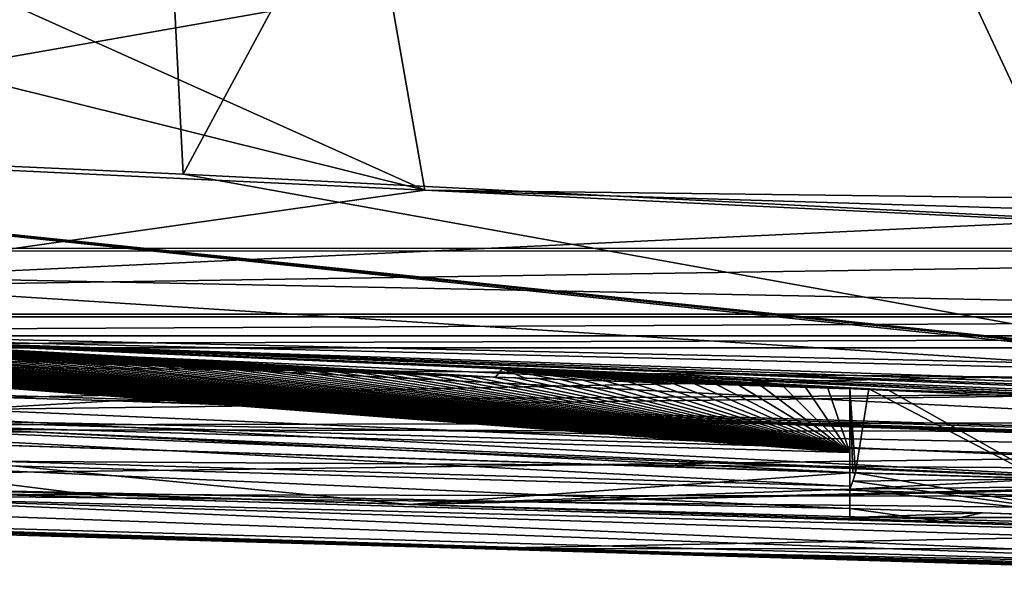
# Model space of a CAD drawing. Extents: x -65 to 446, y -88 to 1318.
# Tile 19 of 229: x -7 to 17, y -88 to -75. Entities that reach past the tile are written whole.
import ezdxf

# ---------------------------------------------------------------- set-up
doc = ezdxf.new("R2010")
doc.units = 0
doc.header["$LTSCALE"] = 65.185185
for name, color, linetype in [('1030', 7, 'CONTINUOUS'), ('1096', 7, 'CONTINUOUS'), ('1098', 7, 'CONTINUOUS'), ('1119', 7, 'CONTINUOUS'), ('1174', 7, 'CONTINUOUS'), ('1190', 7, 'CONTINUOUS'), ('1191', 7, 'CONTINUOUS'), ('1216', 7, 'CONTINUOUS'), ('1299', 7, 'CONTINUOUS'), ('1313', 7, 'CONTINUOUS'), ('1314', 7, 'CONTINUOUS'), ('1317', 7, 'CONTINUOUS'), ('1336', 7, 'CONTINUOUS'), ('1340', 7, 'CONTINUOUS'), ('1370', 7, 'CONTINUOUS'), ('1372', 7, 'CONTINUOUS'), ('1376', 7, 'CONTINUOUS'), ('1381', 7, 'CONTINUOUS'), ('1409', 7, 'CONTINUOUS'), ('1422', 7, 'CONTINUOUS'), ('1451', 7, 'CONTINUOUS'), ('1479', 7, 'CONTINUOUS'), ('778', 7, 'CONTINUOUS'), ('795', 7, 'CONTINUOUS'), ('800', 7, 'CONTINUOUS'), ('814', 7, 'CONTINUOUS'), ('819', 7, 'CONTINUOUS'), ('830', 7, 'CONTINUOUS'), ('849', 7, 'CONTINUOUS'), ('890', 7, 'CONTINUOUS'), ('938', 7, 'CONTINUOUS'), ('972', 7, 'CONTINUOUS')]:
    doc.layers.add(name, color=color, linetype=linetype)

msp = doc.modelspace()

# ---------------------------------------------------------------- linework, layer by layer
at = {"layer": '1030', "color": 7, "linetype": 'CONTINUOUS'}
for points in [[(12.849, -85.645, -3.072), (12.849, -83.629, -3.284), (12.849, -83.645, -2.992), (12.849, -85.645, -3.072)], [(12.849, -86.712, -2.96), (12.849, -86.039, -3.03), (12.849, -83.645, -2.992), (12.849, -86.712, -2.96)], [(12.849, -85.165, -0.937), (12.849, -86.712, -2.96), (12.849, -83.645, -0.937), (12.849, -85.165, -0.937)], [(12.849, -83.645, -0.937), (12.849, -86.712, -2.96), (12.849, -83.645, -2.992), (12.849, -83.645, -0.937)], [(12.849, -83.645, -2.992), (12.849, -86.039, -3.03), (12.849, -85.648, -3.03), (12.849, -83.645, -2.992)], [(12.849, -85.645, -3.072), (12.849, -83.645, -2.992), (12.849, -85.648, -3.03), (12.849, -85.645, -3.072)], [(12.849, -85.966, -0.937), (12.849, -86.712, -2.96), (12.849, -85.165, -0.937), (12.849, -85.966, -0.937)], [(12.849, -85.966, 0.004), (12.849, -85.966, -0.937), (12.849, -85.165, 0.004), (12.849, -85.966, 0.004)], [(12.849, -85.165, 0.004), (12.849, -85.966, -0.937), (12.849, -85.165, -0.937), (12.849, -85.165, 0.004)], [(12.849, -86.5, -0.937), (12.849, -86.712, -2.96), (12.849, -85.966, -0.937), (12.849, -86.5, -0.937)]]:
    msp.add_3dface(points, dxfattribs=at)
at = {"layer": '1096', "color": 7, "linetype": 'CONTINUOUS'}
for points in [[(-21.772, -84.161, 8.168), (12.849, -85.165, 0.004), (-21.769, -84.161, 7.255), (-21.772, -84.161, 8.168)], [(12.849, -85.165, 0.004), (12.849, -85.165, -0.937), (-21.769, -84.161, 7.255), (12.849, -85.165, 0.004)]]:
    msp.add_3dface(points, dxfattribs=at)
at = {"layer": '1098', "color": 7, "linetype": 'CONTINUOUS'}
for points in [[(4.548, -83.169, -4.48), (-12.704, -82.417, -3.957), (4.393, -83.371, -0.489), (4.548, -83.169, -4.48)], [(4.393, -83.371, -0.489), (-12.704, -82.417, -3.957), (3.679, -83.347, -0.294), (4.393, -83.371, -0.489)], [(3.679, -83.347, -0.294), (-12.704, -82.417, -3.957), (2.961, -83.323, -0.1), (3.679, -83.347, -0.294)], [(2.961, -83.323, -0.1), (-12.704, -82.417, -3.957), (2.243, -83.299, 0.092), (2.961, -83.323, -0.1)], [(2.243, -83.299, 0.092), (-12.704, -82.417, -3.957), (1.523, -83.276, 0.282), (2.243, -83.299, 0.092)], [(1.523, -83.276, 0.282), (-12.704, -82.417, -3.957), (0.804, -83.252, 0.468), (1.523, -83.276, 0.282)], [(0.804, -83.252, 0.468), (-12.704, -82.417, -3.957), (0.094, -83.228, 0.65), (0.804, -83.252, 0.468)], [(0.094, -83.228, 0.65), (-12.704, -82.417, -3.957), (-0.61, -83.205, 0.828), (0.094, -83.228, 0.65)], [(-0.61, -83.205, 0.828), (-12.704, -82.417, -3.957), (-1.303, -83.182, 1.001), (-0.61, -83.205, 0.828)], [(-1.303, -83.182, 1.001), (-12.704, -82.417, -3.957), (-1.984, -83.159, 1.168), (-1.303, -83.182, 1.001)], [(-1.984, -83.159, 1.168), (-12.704, -82.417, -3.957), (-2.654, -83.137, 1.331), (-1.984, -83.159, 1.168)], [(-2.654, -83.137, 1.331), (-12.704, -82.417, -3.957), (-3.312, -83.115, 1.489), (-2.654, -83.137, 1.331)], [(-3.312, -83.115, 1.489), (-12.704, -82.417, -3.957), (-3.958, -83.094, 1.642), (-3.312, -83.115, 1.489)], [(-3.958, -83.094, 1.642), (-12.704, -82.417, -3.957), (-4.59, -83.073, 1.791), (-3.958, -83.094, 1.642)], [(-4.59, -83.073, 1.791), (-12.704, -82.417, -3.957), (-5.21, -83.052, 1.935), (-4.59, -83.073, 1.791)], [(-5.21, -83.052, 1.935), (-12.704, -82.417, -3.957), (-5.816, -83.032, 2.075), (-5.21, -83.052, 1.935)], [(-5.816, -83.032, 2.075), (-12.704, -82.417, -3.957), (-6.406, -83.013, 2.21), (-5.816, -83.032, 2.075)], [(-6.406, -83.013, 2.21), (-12.704, -82.417, -3.957), (-6.982, -82.994, 2.341), (-6.406, -83.013, 2.21)], [(5.103, -83.394, -0.686), (4.548, -83.169, -4.48), (4.393, -83.371, -0.489), (5.103, -83.394, -0.686)], [(21.704, -83.906, -5.942), (4.548, -83.169, -4.48), (17.742, -83.793, -4.584), (21.704, -83.906, -5.942)], [(4.548, -83.169, -4.48), (12.849, -83.629, -3.284), (13.301, -83.651, -3.281), (4.548, -83.169, -4.48)], [(12.849, -83.629, -3.284), (4.548, -83.169, -4.48), (12.128, -83.622, -2.765), (12.849, -83.629, -3.284)], [(4.548, -83.169, -4.48), (13.301, -83.651, -3.281), (13.754, -83.673, -3.279), (4.548, -83.169, -4.48)], [(4.548, -83.169, -4.48), (13.754, -83.673, -3.279), (17.742, -83.793, -4.584), (4.548, -83.169, -4.48)], [(12.128, -83.622, -2.765), (4.548, -83.169, -4.48), (11.412, -83.599, -2.543), (12.128, -83.622, -2.765)], [(11.412, -83.599, -2.543), (4.548, -83.169, -4.48), (10.703, -83.577, -2.325), (11.412, -83.599, -2.543)], [(10.703, -83.577, -2.325), (4.548, -83.169, -4.48), (10, -83.554, -2.111), (10.703, -83.577, -2.325)], [(10, -83.554, -2.111), (4.548, -83.169, -4.48), (9.301, -83.532, -1.9), (10, -83.554, -2.111)], [(9.301, -83.532, -1.9), (4.548, -83.169, -4.48), (8.604, -83.509, -1.693), (9.301, -83.532, -1.9)], [(8.604, -83.509, -1.693), (4.548, -83.169, -4.48), (7.908, -83.486, -1.488), (8.604, -83.509, -1.693)], [(7.908, -83.486, -1.488), (4.548, -83.169, -4.48), (7.211, -83.464, -1.285), (7.908, -83.486, -1.488)], [(7.211, -83.464, -1.285), (4.548, -83.169, -4.48), (6.512, -83.441, -1.084), (7.211, -83.464, -1.285)], [(6.512, -83.441, -1.084), (4.548, -83.169, -4.48), (5.81, -83.418, -0.884), (6.512, -83.441, -1.084)], [(5.81, -83.418, -0.884), (4.548, -83.169, -4.48), (5.103, -83.394, -0.686), (5.81, -83.418, -0.884)], [(12.849, -83.645, -2.992), (12.849, -83.629, -3.284), (12.128, -83.622, -2.765), (12.849, -83.645, -2.992)]]:
    msp.add_3dface(points, dxfattribs=at)
at = {"layer": '1119', "color": 7, "linetype": 'CONTINUOUS'}
for points in [[(-7.578, -86.076, 4.477), (12.849, -86.5, -0.937), (-21.781, -84.961, 7.257), (-7.578, -86.076, 4.477)], [(-21.781, -84.961, 7.257), (12.849, -86.5, -0.937), (12.849, -85.966, -0.937), (-21.781, -84.961, 7.257)], [(15.034, -86.813, -1.619), (12.849, -86.5, -0.937), (-7.578, -86.076, 4.477), (15.034, -86.813, -1.619)], [(16.007, -86.604, -1.929), (12.849, -86.5, -0.937), (15.034, -86.813, -1.619), (16.007, -86.604, -1.929)], [(34.5, -87.294, -8.612), (16.007, -86.604, -1.929), (15.034, -86.813, -1.619), (34.5, -87.294, -8.612)], [(19.153, -86.712, -2.96), (16.007, -86.604, -1.929), (34.5, -87.294, -8.612), (19.153, -86.712, -2.96)]]:
    msp.add_3dface(points, dxfattribs=at)
at = {"layer": '1174', "color": 7, "linetype": 'CONTINUOUS'}
msp.add_3dface([(13.754, -83.673, -3.279), (16.902, -83.769, -3.269), (17.742, -83.793, -4.584), (13.754, -83.673, -3.279)], dxfattribs=at)
at = {"layer": '1190', "color": 7, "linetype": 'CONTINUOUS'}
for points in [[(-21.784, -84.961, 8.17), (12.849, -85.966, 0.004), (-21.772, -84.161, 8.168), (-21.784, -84.961, 8.17)], [(12.849, -85.966, 0.004), (12.849, -85.165, 0.004), (-21.772, -84.161, 8.168), (12.849, -85.966, 0.004)]]:
    msp.add_3dface(points, dxfattribs=at)
at = {"layer": '1191', "color": 7, "linetype": 'CONTINUOUS'}
for points in [[(12.849, -85.165, -0.937), (-21.593, -82.545, 7.225), (-21.769, -84.161, 7.255), (12.849, -85.165, -0.937)], [(-21.593, -82.545, 7.225), (12.849, -85.165, -0.937), (-21.048, -82.561, 7.133), (-21.593, -82.545, 7.225)], [(-21.048, -82.561, 7.133), (12.849, -85.165, -0.937), (-20.503, -82.576, 7.039), (-21.048, -82.561, 7.133)], [(-20.503, -82.576, 7.039), (12.849, -85.165, -0.937), (-19.958, -82.592, 6.944), (-20.503, -82.576, 7.039)], [(-19.958, -82.592, 6.944), (12.849, -85.165, -0.937), (-19.413, -82.608, 6.848), (-19.958, -82.592, 6.944)], [(-19.413, -82.608, 6.848), (12.849, -85.165, -0.937), (-18.868, -82.624, 6.751), (-19.413, -82.608, 6.848)], [(-18.868, -82.624, 6.751), (12.849, -85.165, -0.937), (-18.324, -82.64, 6.653), (-18.868, -82.624, 6.751)], [(-18.324, -82.64, 6.653), (12.849, -85.165, -0.937), (-17.779, -82.656, 6.553), (-18.324, -82.64, 6.653)], [(-17.779, -82.656, 6.553), (12.849, -85.165, -0.937), (-17.235, -82.672, 6.453), (-17.779, -82.656, 6.553)], [(-17.235, -82.672, 6.453), (12.849, -85.165, -0.937), (-16.691, -82.688, 6.351), (-17.235, -82.672, 6.453)], [(-16.691, -82.688, 6.351), (12.849, -85.165, -0.937), (-16.147, -82.705, 6.249), (-16.691, -82.688, 6.351)], [(-16.147, -82.705, 6.249), (12.849, -85.165, -0.937), (-15.604, -82.721, 6.145), (-16.147, -82.705, 6.249)], [(-15.604, -82.721, 6.145), (12.849, -85.165, -0.937), (-15.06, -82.738, 6.04), (-15.604, -82.721, 6.145)], [(-15.06, -82.738, 6.04), (12.849, -85.165, -0.937), (-14.517, -82.755, 5.934), (-15.06, -82.738, 6.04)], [(-14.517, -82.755, 5.934), (12.849, -85.165, -0.937), (-13.974, -82.771, 5.827), (-14.517, -82.755, 5.934)], [(-13.974, -82.771, 5.827), (12.849, -85.165, -0.937), (-13.432, -82.788, 5.718), (-13.974, -82.771, 5.827)], [(-13.432, -82.788, 5.718), (12.849, -85.165, -0.937), (-12.889, -82.805, 5.609), (-13.432, -82.788, 5.718)], [(-12.889, -82.805, 5.609), (12.849, -85.165, -0.937), (-12.347, -82.822, 5.499), (-12.889, -82.805, 5.609)], [(-12.347, -82.822, 5.499), (12.849, -85.165, -0.937), (-11.805, -82.839, 5.387), (-12.347, -82.822, 5.499)], [(-11.805, -82.839, 5.387), (12.849, -85.165, -0.937), (-11.264, -82.857, 5.274), (-11.805, -82.839, 5.387)], [(-11.264, -82.857, 5.274), (12.849, -85.165, -0.937), (-10.722, -82.874, 5.161), (-11.264, -82.857, 5.274)], [(-10.722, -82.874, 5.161), (12.849, -85.165, -0.937), (-10.181, -82.891, 5.046), (-10.722, -82.874, 5.161)], [(-10.181, -82.891, 5.046), (12.849, -85.165, -0.937), (-9.64, -82.908, 4.93), (-10.181, -82.891, 5.046)], [(-9.64, -82.908, 4.93), (12.849, -85.165, -0.937), (-9.099, -82.926, 4.813), (-9.64, -82.908, 4.93)], [(-9.099, -82.926, 4.813), (12.849, -85.165, -0.937), (-8.559, -82.943, 4.694), (-9.099, -82.926, 4.813)], [(-8.559, -82.943, 4.694), (12.849, -85.165, -0.937), (-8.018, -82.961, 4.575), (-8.559, -82.943, 4.694)], [(-8.018, -82.961, 4.575), (12.849, -85.165, -0.937), (-7.478, -82.978, 4.455), (-8.018, -82.961, 4.575)], [(-7.478, -82.978, 4.455), (12.849, -85.165, -0.937), (-6.939, -82.996, 4.333), (-7.478, -82.978, 4.455)], [(-6.939, -82.996, 4.333), (12.849, -85.165, -0.937), (-6.399, -83.013, 4.211), (-6.939, -82.996, 4.333)], [(-6.399, -83.013, 4.211), (12.849, -85.165, -0.937), (-5.86, -83.031, 4.087), (-6.399, -83.013, 4.211)], [(-5.86, -83.031, 4.087), (12.849, -85.165, -0.937), (-5.321, -83.049, 3.962), (-5.86, -83.031, 4.087)], [(-5.321, -83.049, 3.962), (12.849, -85.165, -0.937), (-4.782, -83.067, 3.836), (-5.321, -83.049, 3.962)], [(-4.782, -83.067, 3.836), (12.849, -85.165, -0.937), (-4.243, -83.084, 3.709), (-4.782, -83.067, 3.836)], [(-4.243, -83.084, 3.709), (12.849, -85.165, -0.937), (-3.705, -83.102, 3.581), (-4.243, -83.084, 3.709)], [(-3.705, -83.102, 3.581), (12.849, -85.165, -0.937), (-3.166, -83.12, 3.451), (-3.705, -83.102, 3.581)], [(-3.166, -83.12, 3.451), (12.849, -85.165, -0.937), (-2.629, -83.138, 3.321), (-3.166, -83.12, 3.451)], [(-2.629, -83.138, 3.321), (12.849, -85.165, -0.937), (-2.091, -83.155, 3.19), (-2.629, -83.138, 3.321)], [(-2.091, -83.155, 3.19), (12.849, -85.165, -0.937), (-1.553, -83.173, 3.057), (-2.091, -83.155, 3.19)], [(-1.553, -83.173, 3.057), (12.849, -85.165, -0.937), (-1.016, -83.191, 2.923), (-1.553, -83.173, 3.057)], [(-1.016, -83.191, 2.923), (12.849, -85.165, -0.937), (-0.479, -83.209, 2.788), (-1.016, -83.191, 2.923)], [(-0.479, -83.209, 2.788), (12.849, -85.165, -0.937), (0.057, -83.227, 2.653), (-0.479, -83.209, 2.788)], [(0.057, -83.227, 2.653), (12.849, -85.165, -0.937), (0.594, -83.245, 2.516), (0.057, -83.227, 2.653)], [(0.594, -83.245, 2.516), (12.849, -85.165, -0.937), (1.13, -83.262, 2.377), (0.594, -83.245, 2.516)], [(1.13, -83.262, 2.377), (12.849, -85.165, -0.937), (1.666, -83.28, 2.238), (1.13, -83.262, 2.377)], [(1.666, -83.28, 2.238), (12.849, -85.165, -0.937), (2.201, -83.298, 2.098), (1.666, -83.28, 2.238)], [(2.201, -83.298, 2.098), (12.849, -85.165, -0.937), (2.737, -83.316, 1.957), (2.201, -83.298, 2.098)], [(2.737, -83.316, 1.957), (12.849, -85.165, -0.937), (3.272, -83.333, 1.814), (2.737, -83.316, 1.957)], [(3.272, -83.333, 1.814), (12.849, -85.165, -0.937), (3.807, -83.351, 1.67), (3.272, -83.333, 1.814)], [(3.807, -83.351, 1.67), (12.849, -85.165, -0.937), (4.341, -83.369, 1.526), (3.807, -83.351, 1.67)], [(4.341, -83.369, 1.526), (12.849, -85.165, -0.937), (4.875, -83.386, 1.38), (4.341, -83.369, 1.526)], [(4.875, -83.386, 1.38), (12.849, -85.165, -0.937), (5.409, -83.404, 1.233), (4.875, -83.386, 1.38)], [(5.409, -83.404, 1.233), (12.849, -85.165, -0.937), (5.942, -83.421, 1.085), (5.409, -83.404, 1.233)], [(5.942, -83.421, 1.085), (12.849, -85.165, -0.937), (6.476, -83.439, 0.936), (5.942, -83.421, 1.085)], [(6.476, -83.439, 0.936), (12.849, -85.165, -0.937), (7.009, -83.456, 0.786), (6.476, -83.439, 0.936)], [(7.009, -83.456, 0.786), (12.849, -85.165, -0.937), (7.541, -83.474, 0.635), (7.009, -83.456, 0.786)], [(7.541, -83.474, 0.635), (12.849, -85.165, -0.937), (8.074, -83.491, 0.482), (7.541, -83.474, 0.635)], [(8.074, -83.491, 0.482), (12.849, -85.165, -0.937), (8.605, -83.509, 0.329), (8.074, -83.491, 0.482)], [(8.605, -83.509, 0.329), (12.849, -85.165, -0.937), (9.137, -83.526, 0.174), (8.605, -83.509, 0.329)], [(9.137, -83.526, 0.174), (12.849, -85.165, -0.937), (9.668, -83.543, 0.019), (9.137, -83.526, 0.174)], [(9.668, -83.543, 0.019), (12.849, -85.165, -0.937), (10.199, -83.56, -0.138), (9.668, -83.543, 0.019)], [(10.199, -83.56, -0.138), (12.849, -85.165, -0.937), (10.73, -83.577, -0.296), (10.199, -83.56, -0.138)], [(10.73, -83.577, -0.296), (12.849, -85.165, -0.937), (11.26, -83.594, -0.454), (10.73, -83.577, -0.296)], [(11.26, -83.594, -0.454), (12.849, -85.165, -0.937), (11.79, -83.611, -0.614), (11.26, -83.594, -0.454)], [(11.79, -83.611, -0.614), (12.849, -85.165, -0.937), (12.32, -83.628, -0.775), (11.79, -83.611, -0.614)], [(12.849, -85.165, -0.937), (12.849, -83.645, -0.937), (12.32, -83.628, -0.775), (12.849, -85.165, -0.937)]]:
    msp.add_3dface(points, dxfattribs=at)
at = {"layer": '1216', "color": 7, "linetype": 'CONTINUOUS'}
for points in [[(-35.238, -81.518, -9.048), (-34.997, -77.079, -10.492), (32.519, -84.188, -11.754), (-35.238, -81.518, -9.048)], [(21.319, -82.928, -10.892), (21.46, -82.973, -10.885), (-34.997, -77.079, -10.492), (21.319, -82.928, -10.892)], [(-34.997, -77.079, -10.492), (21.46, -82.973, -10.885), (32.519, -84.188, -11.754), (-34.997, -77.079, -10.492)], [(-3.06, -78.533, -9.913), (21.319, -82.928, -10.892), (-34.997, -77.079, -10.492), (-3.06, -78.533, -9.913)], [(18.739, -79.636, -11.423), (21.319, -82.928, -10.892), (-3.06, -78.533, -9.913), (18.739, -79.636, -11.423)], [(-35.238, -81.518, -9.048), (36.277, -85.105, -11.499), (-35.419, -82.971, -7.153), (-35.238, -81.518, -9.048)], [(36.277, -85.105, -11.499), (-35.238, -81.518, -9.048), (33.961, -84.579, -11.652), (36.277, -85.105, -11.499)], [(33.961, -84.579, -11.652), (-35.238, -81.518, -9.048), (32.519, -84.188, -11.754), (33.961, -84.579, -11.652)], [(22.185, -85.924, -6.111), (-35.602, -83.565, -4.843), (-35.419, -82.971, -7.153), (22.185, -85.924, -6.111)], [(36.277, -85.105, -11.499), (30.209, -85.794, -9.068), (-35.419, -82.971, -7.153), (36.277, -85.105, -11.499)], [(30.209, -85.794, -9.068), (22.185, -85.924, -6.111), (-35.419, -82.971, -7.153), (30.209, -85.794, -9.068)], [(22.185, -85.924, -6.111), (-6.704, -84.672, -4.138), (-35.602, -83.565, -4.843), (22.185, -85.924, -6.111)]]:
    msp.add_3dface(points, dxfattribs=at)
at = {"layer": '1299', "color": 7, "linetype": 'CONTINUOUS'}
for points in [[(-11.852, -84.349, 5.397), (31.895, -85.618, -7.578), (-11.858, -84.349, 6.419), (-11.852, -84.349, 5.397)], [(31.895, -85.618, -7.578), (31.895, -85.618, -6.504), (-11.858, -84.349, 6.419), (31.895, -85.618, -7.578)]]:
    msp.add_3dface(points, dxfattribs=at)
at = {"layer": '1313', "color": 7, "linetype": 'CONTINUOUS'}
for points in [[(-11.868, -85.349, 5.4), (-4.687, -86.243, 3.814), (-42.535, -85.21, 9.925), (-11.868, -85.349, 5.4)], [(-11.868, -85.349, 5.4), (31.895, -86.618, -7.578), (-4.687, -86.243, 3.814), (-11.868, -85.349, 5.4)], [(31.895, -86.618, -7.578), (31.895, -87.344, -7.578), (-4.687, -86.243, 3.814), (31.895, -86.618, -7.578)]]:
    msp.add_3dface(points, dxfattribs=at)
at = {"layer": '1314', "color": 7, "linetype": 'CONTINUOUS'}
for points in [[(43.3, -80.354, 19.642), (43.3, -83.619, 5.688), (-42.5, -81.676, 14.806), (43.3, -80.354, 19.642)], [(-42.5, -80.354, 19.643), (43.3, -80.354, 19.642), (-42.5, -81.676, 14.806), (-42.5, -80.354, 19.643)], [(-42.5, -81.676, 14.806), (43.3, -83.619, 5.688), (-42.5, -82.805, 9.922), (-42.5, -81.676, 14.806)], [(-42.5, -82.805, 9.922), (43.3, -83.619, 5.688), (-4.703, -83.932, 3.817), (-42.5, -82.805, 9.922)], [(-4.703, -83.932, 3.817), (43.3, -83.619, 5.688), (32.895, -85.028, -5.104), (-4.703, -83.932, 3.817)], [(31.895, -85.218, -7.578), (-4.703, -83.932, 3.817), (31.895, -85.167, -6.841), (31.895, -85.218, -7.578)], [(31.895, -85.167, -6.841), (-4.703, -83.932, 3.817), (31.895, -85.111, -6.104), (31.895, -85.167, -6.841)], [(31.895, -85.111, -6.104), (-4.703, -83.932, 3.817), (32.895, -85.028, -5.104), (31.895, -85.111, -6.104)]]:
    msp.add_3dface(points, dxfattribs=at)
at = {"layer": '1317', "color": 7, "linetype": 'CONTINUOUS'}
for points in [[(-44.455, -25.534, -1.202), (33.33, -25.534, -1.202), (-44.455, -81.869, 4.719), (-44.455, -25.534, -1.202)], [(33.33, -25.534, -1.202), (33.33, -81.869, 4.719), (-44.455, -81.869, 4.719), (33.33, -25.534, -1.202)]]:
    msp.add_3dface(points, dxfattribs=at)
at = {"layer": '1336', "color": 7, "linetype": 'CONTINUOUS'}
for points in [[(-4.669, -86.244, 1.754), (-42.535, -85.21, 7.917), (-4.687, -86.243, 3.814), (-4.669, -86.244, 1.754)], [(-4.687, -86.243, 3.814), (-42.535, -85.21, 7.917), (-42.535, -85.21, 9.925), (-4.687, -86.243, 3.814)], [(31.895, -87.344, -7.578), (-4.669, -86.244, 1.754), (-4.687, -86.243, 3.814), (31.895, -87.344, -7.578)], [(31.895, -87.344, -7.578), (31.895, -87.344, -9.726), (-4.669, -86.244, 1.754), (31.895, -87.344, -7.578)]]:
    msp.add_3dface(points, dxfattribs=at)
at = {"layer": '1340', "color": 7, "linetype": 'CONTINUOUS'}
for points in [[(-42.819, -69.977, 21.568), (-42.5, -81.93, 22.824), (25.611, -69.977, 21.568), (-42.819, -69.977, 21.568)], [(-42.5, -81.93, 22.824), (50.657, -81.93, 22.824), (25.611, -69.977, 21.568), (-42.5, -81.93, 22.824)]]:
    msp.add_3dface(points, dxfattribs=at)
at = {"layer": '1370', "color": 7, "linetype": 'CONTINUOUS'}
for points in [[(-44.455, -81.869, 4.719), (33.33, -81.869, 4.719), (-44.45, -80.302, 19.637), (-44.455, -81.869, 4.719)], [(33.33, -81.869, 4.719), (33.33, -80.302, 19.637), (-44.45, -80.302, 19.637), (33.33, -81.869, 4.719)]]:
    msp.add_3dface(points, dxfattribs=at)
at = {"layer": '1372', "color": 7, "linetype": 'CONTINUOUS'}
for points in [[(-13.298, -86.177, 3.651), (-42.535, -85.21, 7.917), (-4.669, -86.244, 1.754), (-13.298, -86.177, 3.651)], [(31.895, -87.344, -9.726), (31.895, -87.613, -9.726), (-13.298, -86.177, 3.651), (31.895, -87.344, -9.726)], [(31.895, -87.344, -9.726), (-13.298, -86.177, 3.651), (-4.669, -86.244, 1.754), (31.895, -87.344, -9.726)]]:
    msp.add_3dface(points, dxfattribs=at)
at = {"layer": '1376', "color": 7, "linetype": 'CONTINUOUS'}
for points in [[(-11.873, -85.349, 6.422), (31.895, -86.618, -6.504), (-11.868, -85.349, 5.4), (-11.873, -85.349, 6.422)], [(31.895, -86.618, -6.504), (31.895, -86.618, -7.578), (-11.868, -85.349, 5.4), (31.895, -86.618, -6.504)]]:
    msp.add_3dface(points, dxfattribs=at)
at = {"layer": '1381', "color": 7, "linetype": 'CONTINUOUS'}
for points in [[(50.657, -81.93, 22.824), (-42.5, -81.93, 22.824), (-42.5, -82.388, 22.713), (50.657, -81.93, 22.824)], [(50.657, -81.93, 22.824), (-42.5, -82.388, 22.713), (50.657, -82.388, 22.713), (50.657, -81.93, 22.824)], [(-42.5, -82.672, 22.336), (50.657, -82.672, 22.336), (50.657, -82.388, 22.713), (-42.5, -82.672, 22.336)], [(-42.5, -82.388, 22.713), (-42.5, -82.672, 22.336), (50.657, -82.388, 22.713), (-42.5, -82.388, 22.713)]]:
    msp.add_3dface(points, dxfattribs=at)
at = {"layer": '1409', "color": 7, "linetype": 'CONTINUOUS'}
for points in [[(-42.5, -82.672, 22.336), (-42.5, -84.572, 15.59), (50.657, -82.672, 22.336), (-42.5, -82.672, 22.336)], [(50.657, -82.672, 22.336), (-42.5, -84.572, 15.59), (57.088, -83.318, 20.194), (50.657, -82.672, 22.336)], [(57.088, -83.318, 20.194), (-42.5, -84.572, 15.59), (60.96, -84.375, 16.359), (57.088, -83.318, 20.194)], [(60.96, -84.375, 16.359), (-42.5, -84.572, 15.59), (61.838, -84.73, 14.957), (60.96, -84.375, 16.359)], [(-42.5, -84.572, 15.59), (-42.5, -86.103, 8.751), (61.838, -84.73, 14.957), (-42.5, -84.572, 15.59)], [(61.838, -84.73, 14.957), (-42.5, -86.103, 8.751), (64.477, -86.294, 7.753), (61.838, -84.73, 14.957)], [(-42.5, -86.103, 8.751), (3.88, -87.454, 0.393), (64.477, -86.294, 7.753), (-42.5, -86.103, 8.751)], [(3.88, -87.454, 0.393), (65.3, -87.493, 0.087), (64.477, -86.294, 7.753), (3.88, -87.454, 0.393)], [(32.895, -88.039, -5.104), (65.3, -87.493, 0.087), (3.88, -87.454, 0.393), (32.895, -88.039, -5.104)], [(31.895, -88.12, -6.104), (32.895, -88.039, -5.104), (3.88, -87.454, 0.393), (31.895, -88.12, -6.104)], [(31.895, -88.221, -7.519), (31.895, -88.12, -6.104), (3.88, -87.454, 0.393), (31.895, -88.221, -7.519)], [(31.895, -88.306, -8.936), (31.895, -88.221, -7.519), (3.88, -87.454, 0.393), (31.895, -88.306, -8.936)]]:
    msp.add_3dface(points, dxfattribs=at)
at = {"layer": '1422', "color": 7, "linetype": 'CONTINUOUS'}
for points in [[(31.895, -85.618, -6.504), (-11.873, -85.349, 6.422), (-11.858, -84.349, 6.419), (31.895, -85.618, -6.504)], [(31.895, -86.618, -6.504), (-11.873, -85.349, 6.422), (31.895, -85.618, -6.504), (31.895, -86.618, -6.504)]]:
    msp.add_3dface(points, dxfattribs=at)
at = {"layer": '1451', "color": 7, "linetype": 'CONTINUOUS'}
for points in [[(-42.5, -82.805, 9.922), (-4.703, -83.932, 3.817), (-11.852, -84.349, 5.397), (-42.5, -82.805, 9.922)], [(-4.703, -83.932, 3.817), (31.895, -85.218, -7.578), (-11.852, -84.349, 5.397), (-4.703, -83.932, 3.817)], [(-11.852, -84.349, 5.397), (31.895, -85.218, -7.578), (31.895, -85.618, -7.578), (-11.852, -84.349, 5.397)]]:
    msp.add_3dface(points, dxfattribs=at)
at = {"layer": '1479', "color": 7, "linetype": 'CONTINUOUS'}
for points in [[(31.895, -88.115, -9.497), (-42.563, -85.416, 7.919), (-13.298, -86.177, 3.651), (31.895, -88.115, -9.497)], [(-42.563, -85.416, 7.919), (31.895, -88.115, -9.497), (-42.535, -85.956, 8.174), (-42.563, -85.416, 7.919)], [(31.895, -88.306, -8.936), (3.88, -87.454, 0.393), (-42.535, -85.956, 8.174), (31.895, -88.306, -8.936)], [(31.895, -88.265, -9.239), (31.895, -88.306, -8.936), (-42.535, -85.956, 8.174), (31.895, -88.265, -9.239)], [(3.88, -87.454, 0.393), (-42.5, -86.103, 8.751), (-42.535, -85.956, 8.174), (3.88, -87.454, 0.393)], [(31.895, -88.115, -9.497), (31.895, -88.265, -9.239), (-42.535, -85.956, 8.174), (31.895, -88.115, -9.497)], [(31.895, -87.613, -9.726), (31.895, -88.115, -9.497), (-13.298, -86.177, 3.651), (31.895, -87.613, -9.726)]]:
    msp.add_3dface(points, dxfattribs=at)
at = {"layer": '778', "color": 7, "linetype": 'CONTINUOUS'}
for points in [[(-7.578, -86.076, 4.477), (-19.858, -85.696, 4.896), (2.324, -86.404, -0.003), (-7.578, -86.076, 4.477)], [(15.034, -86.813, -1.619), (-7.578, -86.076, 4.477), (2.324, -86.404, -0.003), (15.034, -86.813, -1.619)], [(15.034, -86.813, -1.619), (2.324, -86.404, -0.003), (34.5, -87.294, -10.769), (15.034, -86.813, -1.619)], [(34.5, -87.294, -8.612), (15.034, -86.813, -1.619), (34.5, -87.294, -10.769), (34.5, -87.294, -8.612)]]:
    msp.add_3dface(points, dxfattribs=at)
at = {"layer": '795', "color": 7, "linetype": 'CONTINUOUS'}
for points in [[(-12.645, -72.017, -7.365), (2.705, -78.914, -8.161), (-6.441, -26.912, -5.02), (-12.645, -72.017, -7.365)], [(2.705, -78.914, -8.161), (18, -79.1, -9.32), (-6.441, -26.912, -5.02), (2.705, -78.914, -8.161)], [(-6.441, -26.912, -5.02), (18, -79.1, -9.32), (19.318, -75.918, -9.363), (-6.441, -26.912, -5.02)], [(22.514, -74.6, -9.693), (-6.441, -26.912, -5.02), (19.318, -75.918, -9.363), (22.514, -74.6, -9.693)], [(-12.641, -75.097, -7.552), (2.705, -78.914, -8.161), (-12.645, -72.017, -7.365), (-12.641, -75.097, -7.552)], [(-12.638, -78.178, -7.74), (2.705, -78.914, -8.161), (-12.641, -75.097, -7.552), (-12.638, -78.178, -7.74)], [(18.009, -79.377, -9.33), (18, -79.1, -9.32), (2.705, -78.914, -8.161), (18.009, -79.377, -9.33)], [(18.034, -79.653, -9.341), (18.009, -79.377, -9.33), (2.705, -78.914, -8.161), (18.034, -79.653, -9.341)]]:
    msp.add_3dface(points, dxfattribs=at)
at = {"layer": '800', "color": 7, "linetype": 'CONTINUOUS'}
for points in [[(2.324, -86.404, -0.003), (-19.858, -85.696, 4.896), (-14.572, -84.756, 3.906), (2.324, -86.404, -0.003)], [(12.849, -85.648, -3.03), (2.324, -86.404, -0.003), (-14.572, -84.756, 3.906), (12.849, -85.648, -3.03)], [(12.849, -85.648, -3.03), (12.849, -86.039, -3.03), (2.324, -86.404, -0.003), (12.849, -85.648, -3.03)], [(12.98, -85.652, -3.071), (17.596, -85.793, -4.55), (12.914, -85.845, -3.051), (12.98, -85.652, -3.071)], [(34.5, -87.294, -10.769), (2.324, -86.404, -0.003), (30.209, -85.794, -9.068), (34.5, -87.294, -10.769)], [(30.209, -85.794, -9.068), (2.324, -86.404, -0.003), (22.185, -85.924, -6.111), (30.209, -85.794, -9.068)], [(2.324, -86.404, -0.003), (12.849, -86.039, -3.03), (22.185, -85.924, -6.111), (2.324, -86.404, -0.003)], [(12.849, -86.039, -3.03), (12.914, -85.845, -3.051), (17.596, -85.793, -4.55), (12.849, -86.039, -3.03)], [(22.185, -85.924, -6.111), (12.849, -86.039, -3.03), (17.596, -85.793, -4.55), (22.185, -85.924, -6.111)]]:
    msp.add_3dface(points, dxfattribs=at)
at = {"layer": '814', "color": 7, "linetype": 'CONTINUOUS'}
for points in [[(-21.781, -84.961, 7.257), (12.849, -85.966, -0.937), (-21.784, -84.961, 8.17), (-21.781, -84.961, 7.257)], [(12.849, -85.966, -0.937), (12.849, -85.966, 0.004), (-21.784, -84.961, 8.17), (12.849, -85.966, -0.937)]]:
    msp.add_3dface(points, dxfattribs=at)
at = {"layer": '819', "color": 7, "linetype": 'CONTINUOUS'}
for points in [[(-6.704, -84.672, -4.138), (-14.572, -84.756, 3.906), (-35.602, -83.565, -4.843), (-6.704, -84.672, -4.138)], [(12.849, -85.645, -3.072), (-14.572, -84.756, 3.906), (-6.704, -84.672, -4.138), (12.849, -85.645, -3.072)], [(12.849, -85.645, -3.072), (12.849, -85.648, -3.03), (-14.572, -84.756, 3.906), (12.849, -85.645, -3.072)], [(22.185, -85.924, -6.111), (12.849, -85.645, -3.072), (-6.704, -84.672, -4.138), (22.185, -85.924, -6.111)], [(12.914, -85.649, -3.071), (12.849, -85.645, -3.072), (22.185, -85.924, -6.111), (12.914, -85.649, -3.071)], [(12.98, -85.652, -3.071), (12.914, -85.649, -3.071), (17.596, -85.793, -4.55), (12.98, -85.652, -3.071)], [(12.914, -85.649, -3.071), (22.185, -85.924, -6.111), (17.596, -85.793, -4.55), (12.914, -85.649, -3.071)]]:
    msp.add_3dface(points, dxfattribs=at)
at = {"layer": '830', "color": 7, "linetype": 'CONTINUOUS'}
for points in [[(12.849, -86.712, -2.96), (12.849, -86.5, -0.937), (16.007, -86.604, -1.929), (12.849, -86.712, -2.96)], [(19.153, -86.712, -2.96), (12.849, -86.712, -2.96), (16.007, -86.604, -1.929), (19.153, -86.712, -2.96)]]:
    msp.add_3dface(points, dxfattribs=at)
at = {"layer": '849', "color": 7, "linetype": 'CONTINUOUS'}
for points in [[(12.914, -85.649, -3.071), (12.98, -85.652, -3.071), (12.849, -83.629, -3.284), (12.914, -85.649, -3.071)], [(12.849, -83.629, -3.284), (12.98, -85.652, -3.071), (13.301, -83.651, -3.281), (12.849, -83.629, -3.284)], [(12.849, -85.645, -3.072), (12.914, -85.649, -3.071), (12.849, -83.629, -3.284), (12.849, -85.645, -3.072)], [(12.98, -85.652, -3.071), (19.153, -86.712, -2.96), (13.301, -83.651, -3.281), (12.98, -85.652, -3.071)], [(13.301, -83.651, -3.281), (19.153, -86.712, -2.96), (13.754, -83.673, -3.279), (13.301, -83.651, -3.281)], [(13.754, -83.673, -3.279), (19.153, -86.712, -2.96), (16.902, -83.769, -3.269), (13.754, -83.673, -3.279)], [(12.914, -85.845, -3.051), (19.153, -86.712, -2.96), (12.98, -85.652, -3.071), (12.914, -85.845, -3.051)], [(12.849, -86.039, -3.03), (19.153, -86.712, -2.96), (12.914, -85.845, -3.051), (12.849, -86.039, -3.03)], [(12.849, -86.712, -2.96), (19.153, -86.712, -2.96), (12.849, -86.039, -3.03), (12.849, -86.712, -2.96)]]:
    msp.add_3dface(points, dxfattribs=at)
at = {"layer": '890', "color": 7, "linetype": 'CONTINUOUS'}
for points in [[(-7.478, -82.978, 4.455), (-6.939, -82.996, 4.333), (-6.982, -82.994, 2.341), (-7.478, -82.978, 4.455)], [(-6.939, -82.996, 4.333), (-6.406, -83.013, 2.21), (-6.982, -82.994, 2.341), (-6.939, -82.996, 4.333)], [(-6.939, -82.996, 4.333), (-6.399, -83.013, 4.211), (-6.406, -83.013, 2.21), (-6.939, -82.996, 4.333)], [(-6.399, -83.013, 4.211), (-5.816, -83.032, 2.075), (-6.406, -83.013, 2.21), (-6.399, -83.013, 4.211)], [(-6.399, -83.013, 4.211), (-5.86, -83.031, 4.087), (-5.816, -83.032, 2.075), (-6.399, -83.013, 4.211)], [(-5.86, -83.031, 4.087), (-5.321, -83.049, 3.962), (-5.816, -83.032, 2.075), (-5.86, -83.031, 4.087)], [(-5.321, -83.049, 3.962), (-5.21, -83.052, 1.935), (-5.816, -83.032, 2.075), (-5.321, -83.049, 3.962)], [(-5.321, -83.049, 3.962), (-4.782, -83.067, 3.836), (-5.21, -83.052, 1.935), (-5.321, -83.049, 3.962)], [(-4.782, -83.067, 3.836), (-4.59, -83.073, 1.791), (-5.21, -83.052, 1.935), (-4.782, -83.067, 3.836)], [(-4.782, -83.067, 3.836), (-4.243, -83.084, 3.709), (-4.59, -83.073, 1.791), (-4.782, -83.067, 3.836)], [(-4.243, -83.084, 3.709), (-3.958, -83.094, 1.642), (-4.59, -83.073, 1.791), (-4.243, -83.084, 3.709)], [(-4.243, -83.084, 3.709), (-3.705, -83.102, 3.581), (-3.958, -83.094, 1.642), (-4.243, -83.084, 3.709)], [(-3.705, -83.102, 3.581), (-3.312, -83.115, 1.489), (-3.958, -83.094, 1.642), (-3.705, -83.102, 3.581)], [(-3.705, -83.102, 3.581), (-3.166, -83.12, 3.451), (-3.312, -83.115, 1.489), (-3.705, -83.102, 3.581)], [(-3.166, -83.12, 3.451), (-2.654, -83.137, 1.331), (-3.312, -83.115, 1.489), (-3.166, -83.12, 3.451)], [(-3.166, -83.12, 3.451), (-2.629, -83.138, 3.321), (-2.654, -83.137, 1.331), (-3.166, -83.12, 3.451)], [(-2.629, -83.138, 3.321), (-1.984, -83.159, 1.168), (-2.654, -83.137, 1.331), (-2.629, -83.138, 3.321)], [(-2.629, -83.138, 3.321), (-2.091, -83.155, 3.19), (-1.984, -83.159, 1.168), (-2.629, -83.138, 3.321)], [(-2.091, -83.155, 3.19), (-1.553, -83.173, 3.057), (-1.984, -83.159, 1.168), (-2.091, -83.155, 3.19)], [(-1.553, -83.173, 3.057), (-1.303, -83.182, 1.001), (-1.984, -83.159, 1.168), (-1.553, -83.173, 3.057)], [(-1.553, -83.173, 3.057), (-1.016, -83.191, 2.923), (-1.303, -83.182, 1.001), (-1.553, -83.173, 3.057)], [(-1.016, -83.191, 2.923), (-0.61, -83.205, 0.828), (-1.303, -83.182, 1.001), (-1.016, -83.191, 2.923)], [(-1.016, -83.191, 2.923), (-0.479, -83.209, 2.788), (-0.61, -83.205, 0.828), (-1.016, -83.191, 2.923)], [(-0.479, -83.209, 2.788), (0.094, -83.228, 0.65), (-0.61, -83.205, 0.828), (-0.479, -83.209, 2.788)], [(-0.479, -83.209, 2.788), (0.057, -83.227, 2.653), (0.094, -83.228, 0.65), (-0.479, -83.209, 2.788)], [(0.057, -83.227, 2.653), (0.594, -83.245, 2.516), (0.804, -83.252, 0.468), (0.057, -83.227, 2.653)], [(0.057, -83.227, 2.653), (0.804, -83.252, 0.468), (0.094, -83.228, 0.65), (0.057, -83.227, 2.653)], [(0.594, -83.245, 2.516), (1.13, -83.262, 2.377), (0.804, -83.252, 0.468), (0.594, -83.245, 2.516)], [(1.13, -83.262, 2.377), (1.523, -83.276, 0.282), (0.804, -83.252, 0.468), (1.13, -83.262, 2.377)], [(1.13, -83.262, 2.377), (1.666, -83.28, 2.238), (1.523, -83.276, 0.282), (1.13, -83.262, 2.377)], [(1.666, -83.28, 2.238), (2.243, -83.299, 0.092), (1.523, -83.276, 0.282), (1.666, -83.28, 2.238)], [(1.666, -83.28, 2.238), (2.201, -83.298, 2.098), (2.243, -83.299, 0.092), (1.666, -83.28, 2.238)], [(2.201, -83.298, 2.098), (2.737, -83.316, 1.957), (2.961, -83.323, -0.1), (2.201, -83.298, 2.098)], [(2.201, -83.298, 2.098), (2.961, -83.323, -0.1), (2.243, -83.299, 0.092), (2.201, -83.298, 2.098)], [(2.737, -83.316, 1.957), (3.272, -83.333, 1.814), (2.961, -83.323, -0.1), (2.737, -83.316, 1.957)], [(3.272, -83.333, 1.814), (3.679, -83.347, -0.294), (2.961, -83.323, -0.1), (3.272, -83.333, 1.814)], [(3.272, -83.333, 1.814), (3.807, -83.351, 1.67), (3.679, -83.347, -0.294), (3.272, -83.333, 1.814)], [(3.807, -83.351, 1.67), (4.393, -83.371, -0.489), (3.679, -83.347, -0.294), (3.807, -83.351, 1.67)], [(3.807, -83.351, 1.67), (4.341, -83.369, 1.526), (4.393, -83.371, -0.489), (3.807, -83.351, 1.67)], [(4.341, -83.369, 1.526), (4.875, -83.386, 1.38), (5.103, -83.394, -0.686), (4.341, -83.369, 1.526)], [(4.341, -83.369, 1.526), (5.103, -83.394, -0.686), (4.393, -83.371, -0.489), (4.341, -83.369, 1.526)], [(4.875, -83.386, 1.38), (5.409, -83.404, 1.233), (5.103, -83.394, -0.686), (4.875, -83.386, 1.38)], [(5.409, -83.404, 1.233), (5.81, -83.418, -0.884), (5.103, -83.394, -0.686), (5.409, -83.404, 1.233)], [(5.409, -83.404, 1.233), (5.942, -83.421, 1.085), (5.81, -83.418, -0.884), (5.409, -83.404, 1.233)], [(5.942, -83.421, 1.085), (6.512, -83.441, -1.084), (5.81, -83.418, -0.884), (5.942, -83.421, 1.085)], [(5.942, -83.421, 1.085), (6.476, -83.439, 0.936), (6.512, -83.441, -1.084), (5.942, -83.421, 1.085)], [(6.476, -83.439, 0.936), (7.009, -83.456, 0.786), (7.211, -83.464, -1.285), (6.476, -83.439, 0.936)], [(6.476, -83.439, 0.936), (7.211, -83.464, -1.285), (6.512, -83.441, -1.084), (6.476, -83.439, 0.936)], [(7.009, -83.456, 0.786), (7.541, -83.474, 0.635), (7.211, -83.464, -1.285), (7.009, -83.456, 0.786)], [(7.541, -83.474, 0.635), (7.908, -83.486, -1.488), (7.211, -83.464, -1.285), (7.541, -83.474, 0.635)], [(7.541, -83.474, 0.635), (8.074, -83.491, 0.482), (7.908, -83.486, -1.488), (7.541, -83.474, 0.635)], [(8.074, -83.491, 0.482), (8.604, -83.509, -1.693), (7.908, -83.486, -1.488), (8.074, -83.491, 0.482)], [(8.074, -83.491, 0.482), (8.605, -83.509, 0.329), (8.604, -83.509, -1.693), (8.074, -83.491, 0.482)], [(8.605, -83.509, 0.329), (9.301, -83.532, -1.9), (8.604, -83.509, -1.693), (8.605, -83.509, 0.329)], [(8.605, -83.509, 0.329), (9.137, -83.526, 0.174), (9.301, -83.532, -1.9), (8.605, -83.509, 0.329)], [(9.137, -83.526, 0.174), (9.668, -83.543, 0.019), (9.301, -83.532, -1.9), (9.137, -83.526, 0.174)], [(9.668, -83.543, 0.019), (10, -83.554, -2.111), (9.301, -83.532, -1.9), (9.668, -83.543, 0.019)], [(9.668, -83.543, 0.019), (10.199, -83.56, -0.138), (10, -83.554, -2.111), (9.668, -83.543, 0.019)], [(10.199, -83.56, -0.138), (10.703, -83.577, -2.325), (10, -83.554, -2.111), (10.199, -83.56, -0.138)], [(10.199, -83.56, -0.138), (10.73, -83.577, -0.296), (10.703, -83.577, -2.325), (10.199, -83.56, -0.138)], [(10.73, -83.577, -0.296), (11.26, -83.594, -0.454), (10.703, -83.577, -2.325), (10.73, -83.577, -0.296)], [(11.26, -83.594, -0.454), (11.412, -83.599, -2.543), (10.703, -83.577, -2.325), (11.26, -83.594, -0.454)], [(11.26, -83.594, -0.454), (11.79, -83.611, -0.614), (11.412, -83.599, -2.543), (11.26, -83.594, -0.454)], [(11.79, -83.611, -0.614), (12.128, -83.622, -2.765), (11.412, -83.599, -2.543), (11.79, -83.611, -0.614)], [(11.79, -83.611, -0.614), (12.32, -83.628, -0.775), (12.128, -83.622, -2.765), (11.79, -83.611, -0.614)], [(12.849, -83.645, -0.937), (12.849, -83.645, -2.992), (12.128, -83.622, -2.765), (12.849, -83.645, -0.937)], [(12.32, -83.628, -0.775), (12.849, -83.645, -0.937), (12.128, -83.622, -2.765), (12.32, -83.628, -0.775)]]:
    msp.add_3dface(points, dxfattribs=at)
at = {"layer": '938', "color": 7, "linetype": 'CONTINUOUS'}
for points in [[(2.705, -78.914, -8.161), (-12.638, -78.178, -7.74), (-12.656, -81.087, -6.731), (2.705, -78.914, -8.161)], [(18.034, -79.653, -9.341), (2.705, -78.914, -8.161), (-12.656, -81.087, -6.731), (18.034, -79.653, -9.341)], [(20.689, -83.219, -7.815), (18.034, -79.653, -9.341), (-12.656, -81.087, -6.731), (20.689, -83.219, -7.815)], [(-12.704, -82.417, -3.957), (20.689, -83.219, -7.815), (-12.656, -81.087, -6.731), (-12.704, -82.417, -3.957)], [(36.536, -84.054, -9.442), (20.689, -83.219, -7.815), (-12.704, -82.417, -3.957), (36.536, -84.054, -9.442)], [(35.467, -84.134, -9.004), (36.536, -84.054, -9.442), (-12.704, -82.417, -3.957), (35.467, -84.134, -9.004)], [(34.396, -84.192, -8.57), (35.467, -84.134, -9.004), (-12.704, -82.417, -3.957), (34.396, -84.192, -8.57)], [(25.089, -83.995, -6.75), (34.396, -84.192, -8.57), (-12.704, -82.417, -3.957), (25.089, -83.995, -6.75)], [(21.704, -83.906, -5.942), (25.089, -83.995, -6.75), (-12.704, -82.417, -3.957), (21.704, -83.906, -5.942)], [(4.548, -83.169, -4.48), (21.704, -83.906, -5.942), (-12.704, -82.417, -3.957), (4.548, -83.169, -4.48)]]:
    msp.add_3dface(points, dxfattribs=at)
at = {"layer": '972', "color": 7, "linetype": 'CONTINUOUS'}
for points in [[(25.421, -25.717, -10.997), (-3.06, -78.533, -9.913), (-5.698, -26.774, -7.074), (25.421, -25.717, -10.997)], [(18.739, -79.636, -11.423), (-3.06, -78.533, -9.913), (25.421, -25.717, -10.997), (18.739, -79.636, -11.423)], [(-5.698, -26.774, -7.074), (-34.997, -77.079, -10.492), (-36.425, -52.309, -8.513), (-5.698, -26.774, -7.074)], [(-3.06, -78.533, -9.913), (-34.997, -77.079, -10.492), (-5.698, -26.774, -7.074), (-3.06, -78.533, -9.913)]]:
    msp.add_3dface(points, dxfattribs=at)

doc.saveas('drawing.dxf')
